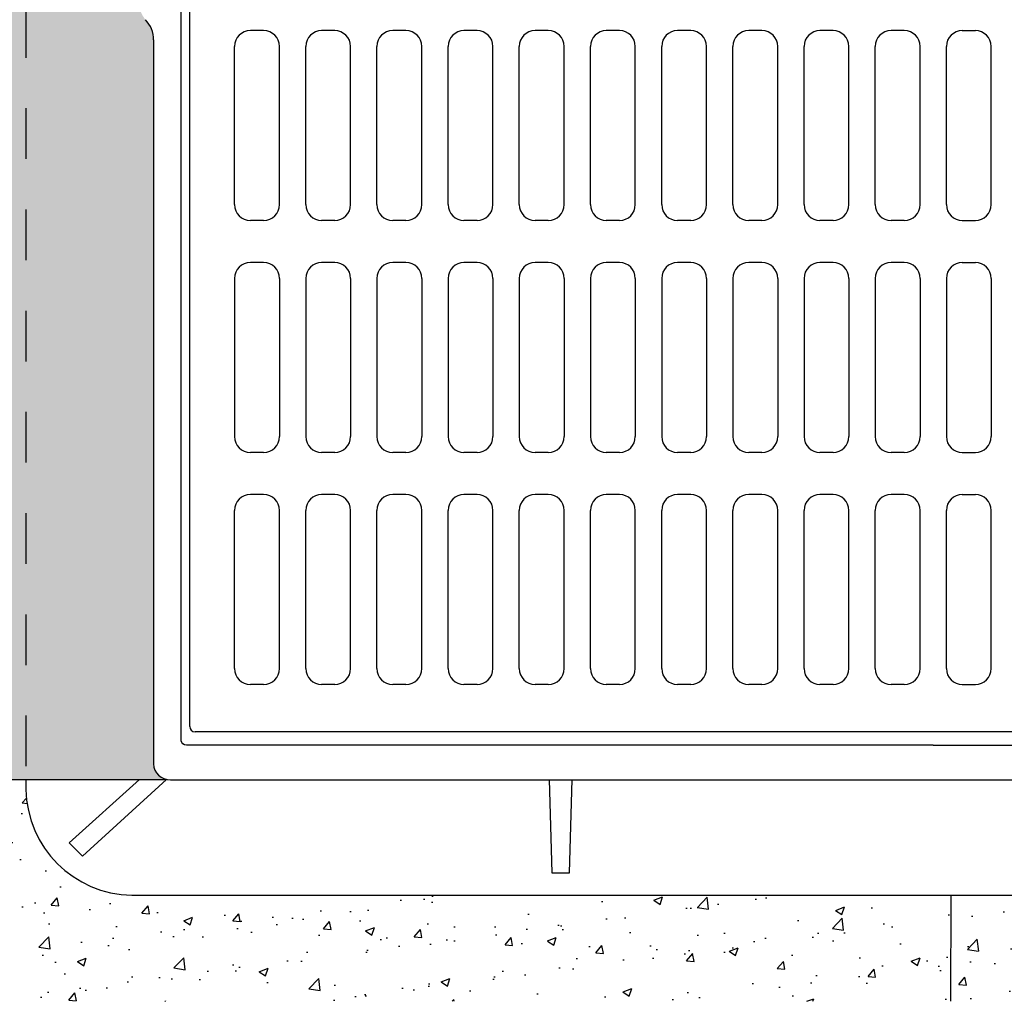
# Model space of a CAD drawing. Header units: feet. Extents: x 6 to 192, y 3 to 30.
# Tile 14 of 30: x 49.01 to 50.95, y 19.75 to 21.69. Entities that reach past the tile are written whole.
import ezdxf

# ---------------------------------------------------------------- set-up
doc = ezdxf.new("R2010")
doc.units = ezdxf.units.FT
doc.header["$MEASUREMENT"] = 0
doc.linetypes.add('HIDDEN', pattern=[0.375, 0.25, -0.125])
for name, color, linetype in [('D-HATCH-SOLID', 255, 'Continuous'), ('DETAIL', 50, 'Continuous'), ('P-HATCH', 247, 'Continuous')]:
    doc.layers.add(name, color=color, linetype=linetype)
pattern_1 = [(49.99999999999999, (0, 0), (0.1793150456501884, -0.01568803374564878), [0.01875, -0.20625]), (355, (0, 0), (-0.03468783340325, 0.188048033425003), [0.015, -0.165]), (100.45144446, (0.01494292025, -0.001307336), (0.144627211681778, 0.1723599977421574), [0.015935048, -0.175285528]), (46.18420000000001, (0, 0.05), (0.2668103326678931, -0.04137982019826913), [0.028125, -0.309375]), (96.63563549, (0.02223418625, 0.04655167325), (0.2336654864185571, 0.2435296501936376), [0.0239025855, -0.26292844]), (351.1841639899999, (0, 0.05), (0.2336654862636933, 0.2435296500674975), [0.0225, -0.24750000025]), (21, (0.025, 0.03750000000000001), (0.1492267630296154, -0.1006547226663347), [0.01875, -0.20625]), (326.0000000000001, (0.025, 0.03750000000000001), (0.06082883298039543, 0.1812875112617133), [0.015, -0.165]), (71.45144474, (0.0374355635, 0.0291121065), (0.2100555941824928, 0.08063278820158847), [0.0159350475, -0.175285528]), (37.50000000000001, (0, 0), (0.003039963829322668, 0.08322346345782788), [0, -0.163, 0, -0.1675, 0, -0.165625]), (7.499999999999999, (0, 0), (0.06576738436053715, 0.09860292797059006), [0, -0.0955, 0, -0.15925, 0, -0.063125]), (327.5, (-0.05575, 0), (0.1334556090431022, -0.005638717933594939), [0, -0.0625, 0, -0.195, 0, -0.25875]), (317.5, (-0.08075, 0), (0.1457965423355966, 0.02502624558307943), [0, -0.08125, 0, -0.1295, 0, -0.18375])]

msp = doc.modelspace()

# ---------------------------------------------------------------- hatches: boundary and pattern name
at = {"layer": 'D-HATCH-SOLID'}
h = msp.add_hatch(color=256, dxfattribs=at)
h.dxf.hatch_style = 1
edge = h.paths.add_edge_path()
edge.add_arc((49.21868390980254, 21.65435687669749), 0.0546630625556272, 1.360219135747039, 45.13589499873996)
edge.add_arc((49.31826719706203, 21.73932216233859), 0.0765514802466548, 180.6400256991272, 217.141893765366, ccw=False)
edge.add_line((49.24172049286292, 21.73846705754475), (49.24172049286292, 22.28288354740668))
edge.add_arc((49.27688623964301, 22.28288354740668), 0.0351657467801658, 104.43760285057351, 180.0000000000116, ccw=False)
edge.add_line((49.26811852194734, 22.31693875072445), (49.2671240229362, 22.31800345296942))
edge.add_line((49.2671240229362, 22.31800345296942), (45.81372800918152, 22.31800345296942))
edge.add_line((45.81372800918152, 22.31800345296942), (45.81372800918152, 20.19198002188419))
edge.add_line((45.81372800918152, 20.19198002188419), (49.29924749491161, 20.19198002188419))
edge.add_arc((49.30599266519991, 20.22395458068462), 0.0326782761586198, 181.8579664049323, 258.087863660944, ccw=False)
edge.add_line((49.27333156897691, 20.22289508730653), (49.27333156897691, 21.65565447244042))
at = {"layer": 'P-HATCH'}
h = msp.add_hatch(dxfattribs=at)
h.set_pattern_fill('AR-CONC', color=256, scale=0.025)
h.set_pattern_definition(pattern_1)
edge = h.paths.add_edge_path()
edge.add_line((50.84888518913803, 19.96297708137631), (49.23034676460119, 19.96297708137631))
edge.add_arc((49.23430725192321, 20.17606083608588), 0.2131205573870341, 181.0619182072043, 268.93519295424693, ccw=False)
edge.add_line((49.02122329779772, 20.17211109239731), (49.02122329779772, 20.19198002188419))
edge.add_line((49.02122329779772, 20.19198002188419), (48.81372800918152, 20.19198002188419))
edge.add_line((48.81372800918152, 20.19198002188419), (48.81372800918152, 19.75350959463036))
edge.add_line((48.81372800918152, 19.75350959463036), (50.84876166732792, 19.75365712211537))
edge.add_line((50.84876166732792, 19.75365712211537), (50.84888518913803, 19.96297708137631))
h = msp.add_hatch(dxfattribs=at)
h.set_pattern_fill('AR-CONC', color=256, scale=0.025)
h.set_pattern_definition(pattern_1)
h.paths.add_polyline_path([(53.85951523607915, 19.96297708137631), (50.84888518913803, 19.96297708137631), (50.84876166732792, 19.75365712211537), (53.85951523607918, 19.75365712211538)])

# ---------------------------------------------------------------- linework, layer by layer
at = {"layer": 'DETAIL', "linetype": 'Continuous'}
for points in [[(45.81372800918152, 20.19198002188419), (49.29924749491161, 20.19198002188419)], [(50.84876166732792, 19.75365712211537), (50.84888518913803, 19.96297708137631)]]:
    msp.add_lwpolyline(points, dxfattribs=at)
at = {"layer": 'P-HATCH'}
for p, q in [((49.34498501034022, 20.29643075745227), (49.34498501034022, 21.7547640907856)), ((49.49081834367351, 21.67143075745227), (49.46477667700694, 21.67143075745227)), ((49.63144334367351, 21.67143075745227), (49.60540167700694, 21.67143075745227)), ((49.77206834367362, 21.67143075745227), (49.74602667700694, 21.67143075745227)), ((49.91269334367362, 21.67143075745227), (49.88665167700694, 21.67143075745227)), ((50.05331834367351, 21.67143075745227), (50.02727667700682, 21.67143075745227)), ((50.19394334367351, 21.67143075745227), (50.16790167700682, 21.67143075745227)), ((50.33456834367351, 21.67143075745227), (50.30852667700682, 21.67143075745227)), ((50.47519334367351, 21.67143075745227), (50.44915167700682, 21.67143075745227)), ((50.61581834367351, 21.67143075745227), (50.58977667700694, 21.67143075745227)), ((50.75644334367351, 21.67143075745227), (50.73040167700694, 21.67143075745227)), ((50.87102667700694, 21.67143075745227), (50.89706834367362, 21.67143075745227)), ((49.43352667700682, 21.32768075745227), (49.43352667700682, 21.64018075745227)), ((49.52206834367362, 21.32768075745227), (49.52206834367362, 21.64018075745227)), ((49.57415167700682, 21.32768075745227), (49.57415167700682, 21.64018075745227)), ((49.66269334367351, 21.32768075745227), (49.66269334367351, 21.64018075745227)), ((49.71477667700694, 21.32768075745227), (49.71477667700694, 21.64018075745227)), ((49.80331834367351, 21.32768075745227), (49.80331834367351, 21.64018075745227)), ((49.85540167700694, 21.32768075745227), (49.85540167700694, 21.64018075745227)), ((49.94394334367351, 21.32768075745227), (49.94394334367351, 21.64018075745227)), ((49.99602667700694, 21.32768075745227), (49.99602667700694, 21.64018075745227)), ((50.08456834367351, 21.32768075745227), (50.08456834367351, 21.64018075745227)), ((50.13665167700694, 21.32768075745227), (50.13665167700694, 21.64018075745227)), ((50.22519334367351, 21.32768075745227), (50.22519334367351, 21.64018075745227)), ((50.27727667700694, 21.32768075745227), (50.27727667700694, 21.64018075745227)), ((50.36581834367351, 21.32768075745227), (50.36581834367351, 21.64018075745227)), ((50.41790167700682, 21.32768075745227), (50.41790167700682, 21.64018075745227)), ((50.50644334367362, 21.32768075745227), (50.50644334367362, 21.64018075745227)), ((50.55852667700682, 21.32768075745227), (50.55852667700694, 21.64018075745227)), ((50.64706834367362, 21.32768075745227), (50.64706834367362, 21.64018075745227)), ((50.69915167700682, 21.32768075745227), (50.69915167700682, 21.64018075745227)), ((50.78769334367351, 21.32768075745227), (50.78769334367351, 21.64018075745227)), ((50.83977667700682, 21.32768075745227), (50.83977667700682, 21.64018075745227)), ((50.92831834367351, 21.32768075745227), (50.92831834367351, 21.64018075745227)), ((49.49081834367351, 21.29643075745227), (49.46477667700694, 21.29643075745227)), ((49.63144334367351, 21.29643075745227), (49.60540167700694, 21.29643075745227)), ((49.77206834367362, 21.29643075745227), (49.74602667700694, 21.29643075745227)), ((49.91269334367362, 21.29643075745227), (49.88665167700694, 21.29643075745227)), ((50.05331834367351, 21.29643075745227), (50.02727667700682, 21.29643075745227)), ((50.19394334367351, 21.29643075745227), (50.16790167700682, 21.29643075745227)), ((50.33456834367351, 21.29643075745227), (50.30852667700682, 21.29643075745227)), ((50.47519334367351, 21.29643075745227), (50.44915167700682, 21.29643075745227)), ((50.61581834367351, 21.29643075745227), (50.58977667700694, 21.29643075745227)), ((50.75644334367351, 21.29643075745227), (50.73040167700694, 21.29643075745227)), ((50.87102667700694, 21.29643075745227), (50.89706834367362, 21.29643075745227)), ((49.49081834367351, 21.21309742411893), (49.46477667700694, 21.21309742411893)), ((49.63144334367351, 21.21309742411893), (49.60540167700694, 21.21309742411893)), ((49.77206834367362, 21.21309742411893), (49.74602667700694, 21.21309742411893)), ((49.91269334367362, 21.21309742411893), (49.88665167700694, 21.21309742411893)), ((50.05331834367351, 21.21309742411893), (50.02727667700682, 21.21309742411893)), ((50.19394334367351, 21.21309742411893), (50.16790167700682, 21.21309742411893)), ((50.33456834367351, 21.21309742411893), (50.30852667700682, 21.21309742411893)), ((50.47519334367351, 21.21309742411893), (50.44915167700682, 21.21309742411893)), ((50.61581834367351, 21.21309742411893), (50.58977667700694, 21.21309742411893)), ((50.75644334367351, 21.21309742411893), (50.73040167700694, 21.21309742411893)), ((50.87102667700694, 21.21309742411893), (50.89706834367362, 21.21309742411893)), ((49.43352667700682, 21.18184742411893), (49.43352667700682, 20.86934742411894)), ((49.52206834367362, 21.18184742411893), (49.52206834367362, 20.86934742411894)), ((49.57415167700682, 21.18184742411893), (49.57415167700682, 20.86934742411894)), ((49.66269334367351, 21.18184742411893), (49.66269334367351, 20.86934742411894)), ((49.71477667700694, 21.18184742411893), (49.71477667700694, 20.86934742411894)), ((49.80331834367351, 21.18184742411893), (49.80331834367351, 20.86934742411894)), ((49.85540167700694, 21.18184742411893), (49.85540167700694, 20.86934742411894)), ((49.94394334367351, 21.18184742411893), (49.94394334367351, 20.86934742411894)), ((49.99602667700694, 21.18184742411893), (49.99602667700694, 20.86934742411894)), ((50.08456834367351, 21.18184742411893), (50.08456834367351, 20.86934742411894)), ((50.13665167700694, 21.18184742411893), (50.13665167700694, 20.86934742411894)), ((50.22519334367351, 21.18184742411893), (50.22519334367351, 20.86934742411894)), ((50.27727667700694, 21.18184742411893), (50.27727667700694, 20.86934742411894)), ((50.36581834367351, 21.18184742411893), (50.36581834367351, 20.86934742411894)), ((50.41790167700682, 21.18184742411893), (50.41790167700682, 20.86934742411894)), ((50.50644334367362, 21.18184742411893), (50.50644334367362, 20.86934742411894)), ((50.55852667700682, 21.18184742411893), (50.55852667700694, 20.86934742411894)), ((50.64706834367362, 21.18184742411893), (50.64706834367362, 20.86934742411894)), ((50.69915167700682, 21.18184742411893), (50.69915167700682, 20.86934742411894)), ((50.78769334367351, 21.18184742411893), (50.78769334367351, 20.86934742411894)), ((50.83977667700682, 21.18184742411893), (50.83977667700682, 20.86934742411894)), ((50.92831834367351, 21.18184742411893), (50.92831834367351, 20.86934742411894)), ((49.49081834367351, 20.83809742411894), (49.46477667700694, 20.83809742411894)), ((49.63144334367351, 20.83809742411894), (49.60540167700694, 20.83809742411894)), ((49.77206834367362, 20.83809742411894), (49.74602667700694, 20.83809742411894)), ((49.91269334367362, 20.83809742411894), (49.88665167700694, 20.83809742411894)), ((50.05331834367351, 20.83809742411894), (50.02727667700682, 20.83809742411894)), ((50.19394334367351, 20.83809742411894), (50.16790167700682, 20.83809742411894)), ((50.33456834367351, 20.83809742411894), (50.30852667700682, 20.83809742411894)), ((50.47519334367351, 20.83809742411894), (50.44915167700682, 20.83809742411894)), ((50.61581834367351, 20.83809742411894), (50.58977667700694, 20.83809742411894)), ((50.75644334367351, 20.83809742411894), (50.73040167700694, 20.83809742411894)), ((50.87102667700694, 20.83809742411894), (50.89706834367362, 20.83809742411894)), ((49.49081834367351, 20.7547640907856), (49.46477667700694, 20.7547640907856)), ((49.63144334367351, 20.7547640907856), (49.60540167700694, 20.7547640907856)), ((49.77206834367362, 20.7547640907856), (49.74602667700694, 20.7547640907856)), ((49.91269334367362, 20.7547640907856), (49.88665167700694, 20.7547640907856)), ((50.05331834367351, 20.7547640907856), (50.02727667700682, 20.7547640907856)), ((50.19394334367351, 20.7547640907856), (50.16790167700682, 20.7547640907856)), ((50.33456834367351, 20.7547640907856), (50.30852667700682, 20.7547640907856)), ((50.47519334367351, 20.7547640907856), (50.44915167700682, 20.7547640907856)), ((50.61581834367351, 20.7547640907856), (50.58977667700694, 20.7547640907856)), ((50.75644334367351, 20.7547640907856), (50.73040167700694, 20.7547640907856)), ((50.87102667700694, 20.7547640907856), (50.89706834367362, 20.7547640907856)), ((49.43352667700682, 20.4110140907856), (49.43352667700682, 20.7235140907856)), ((49.52206834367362, 20.4110140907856), (49.52206834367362, 20.7235140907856)), ((49.57415167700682, 20.4110140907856), (49.57415167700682, 20.7235140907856)), ((49.66269334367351, 20.4110140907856), (49.66269334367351, 20.7235140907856)), ((49.71477667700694, 20.4110140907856), (49.71477667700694, 20.7235140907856)), ((49.80331834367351, 20.4110140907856), (49.80331834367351, 20.7235140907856)), ((49.85540167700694, 20.4110140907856), (49.85540167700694, 20.7235140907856)), ((49.94394334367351, 20.4110140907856), (49.94394334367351, 20.7235140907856)), ((49.99602667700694, 20.4110140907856), (49.99602667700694, 20.7235140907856)), ((50.08456834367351, 20.4110140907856), (50.08456834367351, 20.7235140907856)), ((50.13665167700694, 20.4110140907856), (50.13665167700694, 20.7235140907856)), ((50.22519334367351, 20.4110140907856), (50.22519334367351, 20.7235140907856)), ((50.27727667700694, 20.4110140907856), (50.27727667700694, 20.7235140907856)), ((50.36581834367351, 20.4110140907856), (50.36581834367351, 20.7235140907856)), ((50.41790167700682, 20.4110140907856), (50.41790167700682, 20.7235140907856)), ((50.50644334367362, 20.4110140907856), (50.50644334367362, 20.7235140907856)), ((50.55852667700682, 20.4110140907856), (50.55852667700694, 20.7235140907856)), ((50.64706834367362, 20.4110140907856), (50.64706834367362, 20.7235140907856)), ((50.69915167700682, 20.4110140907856), (50.69915167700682, 20.7235140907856)), ((50.78769334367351, 20.4110140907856), (50.78769334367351, 20.7235140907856)), ((50.83977667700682, 20.4110140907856), (50.83977667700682, 20.7235140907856)), ((50.92831834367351, 20.4110140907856), (50.92831834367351, 20.7235140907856)), ((49.49081834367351, 20.3797640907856), (49.46477667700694, 20.3797640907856)), ((49.63144334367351, 20.3797640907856), (49.60540167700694, 20.3797640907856)), ((49.77206834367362, 20.3797640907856), (49.74602667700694, 20.3797640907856)), ((49.91269334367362, 20.3797640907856), (49.88665167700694, 20.3797640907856)), ((50.05331834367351, 20.3797640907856), (50.02727667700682, 20.3797640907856)), ((50.19394334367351, 20.3797640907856), (50.16790167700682, 20.3797640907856)), ((50.33456834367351, 20.3797640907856), (50.30852667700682, 20.3797640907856)), ((50.47519334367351, 20.3797640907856), (50.44915167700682, 20.3797640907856)), ((50.61581834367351, 20.3797640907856), (50.58977667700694, 20.3797640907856)), ((50.75644334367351, 20.3797640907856), (50.73040167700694, 20.3797640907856)), ((50.87102667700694, 20.3797640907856), (50.89706834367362, 20.3797640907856)), ((52.27206834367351, 20.2860140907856), (49.35540167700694, 20.2860140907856))]:
    msp.add_line(p, q, dxfattribs=at)
at = {"layer": 'P-HATCH', "linetype": 'Continuous'}
for p, q in [((49.27333156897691, 21.65305928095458), (49.27333156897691, 20.22289508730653)), ((49.30670232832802, 20.19128401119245), (50.81373501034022, 20.19128401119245)), ((50.81373501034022, 20.19128401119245), (52.32076769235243, 20.19128401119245))]:
    msp.add_line(p, q, dxfattribs=at)
at = {"layer": 'P-HATCH', "linetype": 'HIDDEN', "ltscale": 0.1}
msp.add_lwpolyline([(49.02122329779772, 22.31800345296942), (49.02122329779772, 20.19198002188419)], dxfattribs=at)
msp.add_lwpolyline([(49.02122329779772, 22.31800345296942), (49.02122329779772, 20.19198002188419)], dxfattribs=at)
at = {"layer": 'P-HATCH', "linetype": 'Continuous'}
for points in [[(50.81373501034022, 20.25977467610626), (49.33831340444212, 20.25977467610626, -0.3619386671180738), (49.32777637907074, 20.26855201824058), (49.32777637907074, 21.78264282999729)], [(50.81373501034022, 20.25977467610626), (52.28915661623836, 20.25977467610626, 0.3619386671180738), (52.29969364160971, 20.26855201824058), (52.29969364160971, 21.78264282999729)], [(49.02122329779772, 20.19198002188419), (49.02122329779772, 20.17211109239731, 0.4033831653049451), (49.23034676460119, 19.96297708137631), (52.35413845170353, 19.96297708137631), (52.35413845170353, 20.22289508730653)]]:
    msp.add_lwpolyline(points, format="xyb", dxfattribs=at)
for points in [[(49.29924749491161, 20.19198002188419), (49.1328414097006, 20.04025682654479), (49.10649884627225, 20.06659938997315), (49.24551082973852, 20.19198002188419)], [(50.05483112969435, 20.19198002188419), (50.06009964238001, 20.00758207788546), (50.09521954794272, 20.00758207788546), (50.10048806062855, 20.19198002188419)]]:
    msp.add_lwpolyline(points, dxfattribs=at)
for centre, radius, start, end in [((49.21868390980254, 21.65435687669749), 0.0546630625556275, 358.6397808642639, 45.13589499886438), ((49.30599266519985, 20.22395458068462), 0.0326782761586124, 181.8579664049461, 271.2443709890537)]:
    msp.add_arc(centre, radius, start, end, dxfattribs=at)
at = {"layer": 'P-HATCH'}
for centre, radius, start, end in [((49.46477667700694, 21.64018075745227), 0.03125, 90, 180), ((49.49081834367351, 21.64018075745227), 0.03125, 0, 90), ((49.60540167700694, 21.64018075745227), 0.03125, 90, 180), ((49.63144334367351, 21.64018075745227), 0.03125, 0, 90), ((49.74602667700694, 21.64018075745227), 0.03125, 90, 180), ((49.77206834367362, 21.64018075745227), 0.03125, 0, 90), ((49.88665167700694, 21.64018075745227), 0.03125, 90, 180), ((49.91269334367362, 21.64018075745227), 0.03125, 0, 90), ((50.02727667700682, 21.64018075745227), 0.03125, 90, 180), ((50.05331834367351, 21.64018075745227), 0.03125, 0, 90), ((50.16790167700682, 21.64018075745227), 0.03125, 90, 180), ((50.19394334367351, 21.64018075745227), 0.03125, 0, 90), ((50.30852667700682, 21.64018075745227), 0.03125, 90, 180), ((50.33456834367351, 21.64018075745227), 0.03125, 0, 90), ((50.44915167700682, 21.64018075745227), 0.03125, 90, 180), ((50.47519334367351, 21.64018075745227), 0.03125, 0, 90), ((50.58977667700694, 21.64018075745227), 0.03125, 90, 180), ((50.61581834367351, 21.64018075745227), 0.03125, 0, 90), ((50.73040167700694, 21.64018075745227), 0.03125, 90, 180), ((50.75644334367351, 21.64018075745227), 0.03125, 0, 90), ((50.87102667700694, 21.64018075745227), 0.03125, 90, 180), ((50.89706834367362, 21.64018075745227), 0.03125, 0, 90), ((49.46477667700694, 21.32768075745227), 0.03125, 180, 270), ((49.49081834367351, 21.32768075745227), 0.03125, 270, 0), ((49.60540167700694, 21.32768075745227), 0.03125, 180, 270), ((49.63144334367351, 21.32768075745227), 0.03125, 270, 0), ((49.74602667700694, 21.32768075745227), 0.03125, 180, 270), ((49.77206834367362, 21.32768075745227), 0.03125, 270, 0), ((49.88665167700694, 21.32768075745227), 0.03125, 180, 270), ((49.91269334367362, 21.32768075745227), 0.03125, 270, 0), ((50.02727667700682, 21.32768075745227), 0.03125, 180, 270), ((50.05331834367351, 21.32768075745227), 0.03125, 270, 0), ((50.16790167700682, 21.32768075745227), 0.03125, 180, 270), ((50.19394334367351, 21.32768075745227), 0.03125, 270, 0), ((50.30852667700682, 21.32768075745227), 0.03125, 180, 270), ((50.33456834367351, 21.32768075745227), 0.03125, 270, 0), ((50.44915167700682, 21.32768075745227), 0.03125, 180, 270), ((50.47519334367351, 21.32768075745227), 0.03125, 270, 0), ((50.58977667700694, 21.32768075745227), 0.03125, 180, 270), ((50.61581834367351, 21.32768075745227), 0.03125, 270, 0), ((50.73040167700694, 21.32768075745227), 0.03125, 180, 270), ((50.75644334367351, 21.32768075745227), 0.03125, 270, 0), ((50.87102667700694, 21.32768075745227), 0.03125, 180, 270), ((50.89706834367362, 21.32768075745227), 0.03125, 270, 0), ((49.46477667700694, 21.18184742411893), 0.03125, 90, 180), ((49.49081834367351, 21.18184742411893), 0.03125, 0, 90), ((49.60540167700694, 21.18184742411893), 0.03125, 90, 180), ((49.63144334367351, 21.18184742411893), 0.03125, 0, 90), ((49.74602667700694, 21.18184742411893), 0.03125, 90, 180), ((49.77206834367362, 21.18184742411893), 0.03125, 0, 90), ((49.88665167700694, 21.18184742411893), 0.03125, 90, 180), ((49.91269334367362, 21.18184742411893), 0.03125, 0, 90), ((50.02727667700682, 21.18184742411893), 0.03125, 90, 180), ((50.05331834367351, 21.18184742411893), 0.03125, 0, 90), ((50.16790167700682, 21.18184742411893), 0.03125, 90, 180), ((50.19394334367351, 21.18184742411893), 0.03125, 0, 90), ((50.30852667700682, 21.18184742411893), 0.03125, 90, 180), ((50.33456834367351, 21.18184742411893), 0.03125, 0, 90), ((50.44915167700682, 21.18184742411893), 0.03125, 90, 180), ((50.47519334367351, 21.18184742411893), 0.03125, 0, 90), ((50.58977667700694, 21.18184742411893), 0.03125, 90, 180), ((50.61581834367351, 21.18184742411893), 0.03125, 0, 90), ((50.73040167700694, 21.18184742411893), 0.03125, 90, 180), ((50.75644334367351, 21.18184742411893), 0.03125, 0, 90), ((50.87102667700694, 21.18184742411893), 0.03125, 90, 180), ((50.89706834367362, 21.18184742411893), 0.03125, 0, 90), ((49.46477667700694, 20.86934742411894), 0.03125, 180, 270), ((49.49081834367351, 20.86934742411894), 0.03125, 270, 0), ((49.60540167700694, 20.86934742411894), 0.03125, 180, 270), ((49.63144334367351, 20.86934742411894), 0.03125, 270, 0), ((49.74602667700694, 20.86934742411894), 0.03125, 180, 270), ((49.77206834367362, 20.86934742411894), 0.03125, 270, 0), ((49.88665167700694, 20.86934742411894), 0.03125, 180, 270), ((49.91269334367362, 20.86934742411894), 0.03125, 270, 0), ((50.02727667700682, 20.86934742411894), 0.03125, 180, 270), ((50.05331834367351, 20.86934742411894), 0.03125, 270, 0), ((50.16790167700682, 20.86934742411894), 0.03125, 180, 270), ((50.19394334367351, 20.86934742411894), 0.03125, 270, 0), ((50.30852667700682, 20.86934742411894), 0.03125, 180, 270), ((50.33456834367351, 20.86934742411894), 0.03125, 270, 0), ((50.44915167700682, 20.86934742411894), 0.03125, 180, 270), ((50.47519334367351, 20.86934742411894), 0.03125, 270, 0), ((50.58977667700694, 20.86934742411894), 0.03125, 180, 270), ((50.61581834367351, 20.86934742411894), 0.03125, 270, 0), ((50.73040167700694, 20.86934742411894), 0.03125, 180, 270), ((50.75644334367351, 20.86934742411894), 0.03125, 270, 0), ((50.87102667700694, 20.86934742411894), 0.03125, 180, 270), ((50.89706834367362, 20.86934742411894), 0.03125, 270, 0), ((49.46477667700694, 20.7235140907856), 0.03125, 90, 180), ((49.49081834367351, 20.7235140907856), 0.03125, 0, 90), ((49.60540167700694, 20.7235140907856), 0.03125, 90, 180), ((49.63144334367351, 20.7235140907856), 0.03125, 0, 90), ((49.74602667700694, 20.7235140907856), 0.03125, 90, 180), ((49.77206834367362, 20.7235140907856), 0.03125, 0, 90), ((49.88665167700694, 20.7235140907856), 0.03125, 90, 180), ((49.91269334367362, 20.7235140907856), 0.03125, 0, 90), ((50.02727667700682, 20.7235140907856), 0.03125, 90, 180), ((50.05331834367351, 20.7235140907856), 0.03125, 0, 90), ((50.16790167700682, 20.7235140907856), 0.03125, 90, 180), ((50.19394334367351, 20.7235140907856), 0.03125, 0, 90), ((50.30852667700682, 20.7235140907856), 0.03125, 90, 180), ((50.33456834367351, 20.7235140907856), 0.03125, 0, 90), ((50.44915167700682, 20.7235140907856), 0.03125, 90, 180), ((50.47519334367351, 20.7235140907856), 0.03125, 0, 90), ((50.58977667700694, 20.7235140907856), 0.03125, 90, 180), ((50.61581834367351, 20.7235140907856), 0.03125, 0, 90), ((50.73040167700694, 20.7235140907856), 0.03125, 90, 180), ((50.75644334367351, 20.7235140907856), 0.03125, 0, 90), ((50.87102667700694, 20.7235140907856), 0.03125, 90, 180), ((50.89706834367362, 20.7235140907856), 0.03125, 0, 90), ((49.46477667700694, 20.4110140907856), 0.03125, 180, 270), ((49.49081834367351, 20.4110140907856), 0.03125, 270, 0), ((49.60540167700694, 20.4110140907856), 0.03125, 180, 270), ((49.63144334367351, 20.4110140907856), 0.03125, 270, 0), ((49.74602667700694, 20.4110140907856), 0.03125, 180, 270), ((49.77206834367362, 20.4110140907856), 0.03125, 270, 0), ((49.88665167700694, 20.4110140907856), 0.03125, 180, 270), ((49.91269334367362, 20.4110140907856), 0.03125, 270, 0), ((50.02727667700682, 20.4110140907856), 0.03125, 180, 270), ((50.05331834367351, 20.4110140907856), 0.03125, 270, 0), ((50.16790167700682, 20.4110140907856), 0.03125, 180, 270), ((50.19394334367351, 20.4110140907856), 0.03125, 270, 0), ((50.30852667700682, 20.4110140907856), 0.03125, 180, 270), ((50.33456834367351, 20.4110140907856), 0.03125, 270, 0), ((50.44915167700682, 20.4110140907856), 0.03125, 180, 270), ((50.47519334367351, 20.4110140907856), 0.03125, 270, 0), ((50.58977667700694, 20.4110140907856), 0.03125, 180, 270), ((50.61581834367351, 20.4110140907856), 0.03125, 270, 0), ((50.73040167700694, 20.4110140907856), 0.03125, 180, 270), ((50.75644334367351, 20.4110140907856), 0.03125, 270, 0), ((50.87102667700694, 20.4110140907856), 0.03125, 180, 270), ((50.89706834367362, 20.4110140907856), 0.03125, 270, 0), ((49.35540167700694, 20.29643075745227), 0.0104166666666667, 180, 270)]:
    msp.add_arc(centre, radius, start, end, dxfattribs=at)

doc.saveas('drawing.dxf')
